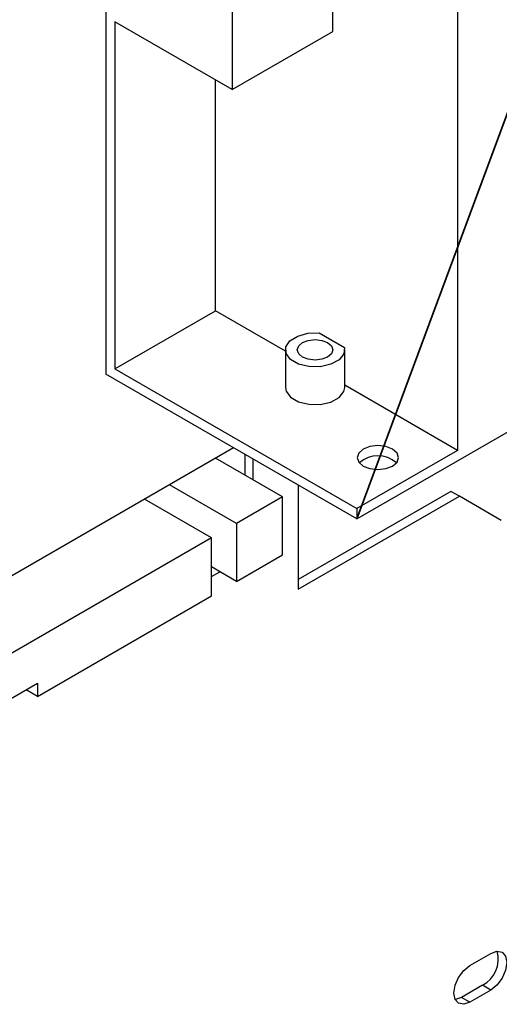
# Model space of a CAD drawing. Header units: millimetres. Extents: x 7187 to 8806, y -3756 to -2918.
# Tile 207 of 250: x 8465 to 8505, y -3321 to -3238. Entities that reach past the tile are written whole.
import ezdxf

# ---------------------------------------------------------------- set-up
doc = ezdxf.new("R2010")
doc.units = ezdxf.units.MM
doc.header["$LTSCALE"] = 3

msp = doc.modelspace()

# ---------------------------------------------------------------- linework, layer by layer
at = {"color": 1, "lineweight": 35}
msp.add_line((8541.805, -3148.108), (8493.015, -3279.97), dxfattribs=at)
at = {"linetype": 'Continuous', "lineweight": 30}
for p, q in [((8471.802, -3188.52), (8471.802, -3267.724)), ((8501.5, -3195.867), (8501.5, -3274.174)), ((8490.964, -3238.778), (8490.964, -3196.726)), ((8482.479, -3201.624), (8482.479, -3243.676)), ((8482.479, -3243.676), (8472.58, -3237.961)), ((8472.58, -3237.961), (8472.58, -3267.275)), ((8482.479, -3243.676), (8490.964, -3238.778)), ((8493.015, -3279.97), (8563.019, -3239.558)), ((8481.065, -3262.377), (8481.065, -3242.86)), ((8472.58, -3267.275), (8481.065, -3262.377)), ((8486.979, -3265.791), (8481.065, -3262.377)), ((8489.833, -3264.254), (8491.954, -3265.478)), ((8486.979, -3265.683), (8486.979, -3268.867)), ((8491.979, -3268.867), (8491.979, -3265.683)), ((8472.58, -3267.275), (8493.015, -3279.072)), ((8493.015, -3279.97), (8471.802, -3267.724)), ((8501.5, -3274.174), (8491.979, -3268.677)), ((8482.605, -3273.961), (8437.595, -3299.944)), ((8483.557, -3274.511), (8483.557, -3276.268)), ((8501.5, -3274.174), (8493.015, -3279.072)), ((8486.739, -3278.105), (8481.082, -3274.839)), ((8484.264, -3276.676), (8484.264, -3274.919)), ((8482.85, -3280.35), (8477.193, -3277.084)), ((8488.065, -3277.113), (8488.065, -3285.894)), ((8486.739, -3278.105), (8482.85, -3280.35)), ((8486.739, -3283.004), (8486.739, -3278.105)), ((8500.952, -3277.638), (8488.065, -3285.077)), ((8488.065, -3285.894), (8501.659, -3278.046)), ((8501.659, -3278.046), (8500.952, -3277.638)), ((8505.195, -3280.088), (8501.659, -3278.046)), ((8480.729, -3281.575), (8475.072, -3278.309)), ((8493.015, -3279.072), (8493.015, -3279.97)), ((8482.85, -3280.35), (8482.85, -3285.25)), ((8480.729, -3281.575), (8448.202, -3300.352)), ((8480.729, -3286.474), (8480.729, -3281.575)), ((8482.85, -3285.25), (8486.739, -3283.004)), ((8480.729, -3284.025), (8480.729, -3284.025)), ((8482.85, -3285.25), (8480.729, -3284.025)), ((8480.729, -3284.842), (8481.436, -3284.433)), ((8466.039, -3294.955), (8480.729, -3286.474)), ((8462.892, -3295.661), (8466.039, -3293.845)), ((8466.039, -3293.845), (8466.039, -3294.955)), ((8466.039, -3294.955), (8465.078, -3294.4)), ((8502.543, -3317.689), (8504.311, -3316.669)), ((8503.604, -3319.363), (8501.836, -3320.384)), ((8504.311, -3319.772), (8503.604, -3319.363)), ((8502.543, -3320.792), (8501.836, -3320.384)), ((8504.311, -3319.772), (8502.543, -3320.792))]:
    msp.add_line(p, q, dxfattribs=at)
at = {"linetype": 'Continuous', "lineweight": 30, "flags": 128}
for points in [[(8491.954, -3265.478), (8491.906, -3266.029), (8491.504, -3266.529), (8490.807, -3266.905), (8489.916, -3267.104), (8488.961, -3267.094), (8488.082, -3266.879), (8487.407, -3266.489), (8487.034, -3265.982), (8487.018, -3265.431), (8487.361, -3264.916), (8488.013, -3264.514), (8488.879, -3264.281), (8489.833, -3264.254)], [(8488.419, -3265.07), (8488.905, -3264.882), (8489.479, -3264.817), (8490.053, -3264.882), (8490.54, -3265.07), (8490.865, -3265.351), (8490.979, -3265.683), (8490.865, -3266.014), (8490.54, -3266.295), (8490.053, -3266.483), (8489.479, -3266.548), (8488.905, -3266.483), (8488.419, -3266.295), (8488.094, -3266.014), (8487.979, -3265.683), (8488.094, -3265.351), (8488.419, -3265.07)], [(8486.979, -3268.867), (8487.034, -3269.166), (8487.407, -3269.674), (8488.082, -3270.064), (8488.961, -3270.279), (8489.916, -3270.288), (8490.807, -3270.09), (8491.504, -3269.713), (8491.906, -3269.213), (8491.979, -3268.867)], [(8496.02, -3275.5), (8496.399, -3275.173), (8496.533, -3274.786), (8496.4, -3274.399), (8496.02, -3274.072), (8495.452, -3273.853), (8494.783, -3273.776), (8494.113, -3273.853), (8493.545, -3274.072), (8493.166, -3274.399), (8493.033, -3274.786), (8493.166, -3275.173), (8493.545, -3275.5), (8494.113, -3275.719), (8494.783, -3275.796), (8495.452, -3275.719), (8496.02, -3275.5)], [(8504.311, -3316.669), (8504.825, -3316.49), (8505.261, -3316.575), (8505.552, -3316.91), (8505.654, -3317.444), (8505.552, -3318.097), (8505.261, -3318.769), (8504.825, -3319.357), (8504.311, -3319.772)], [(8502.543, -3320.792), (8502.029, -3320.971), (8501.593, -3320.886), (8501.302, -3320.551), (8501.2, -3320.016), (8501.302, -3319.363), (8501.593, -3318.692), (8502.029, -3318.104), (8502.543, -3317.689)], [(8501.836, -3320.384), (8501.322, -3320.563), (8501.308, -3320.564)]]:
    msp.add_lwpolyline(points, dxfattribs=at)
at = {"linetype": 'Continuous', "lineweight": 30}
for centre, radius, start, end in [((8494.783, -3276.947), 2.321, 47.51479, 132.48499), ((8502.464, -3317.171), 2.471, 297.47435, 16.01868)]:
    msp.add_arc(centre, radius, start, end, dxfattribs=at)

doc.saveas('drawing.dxf')
